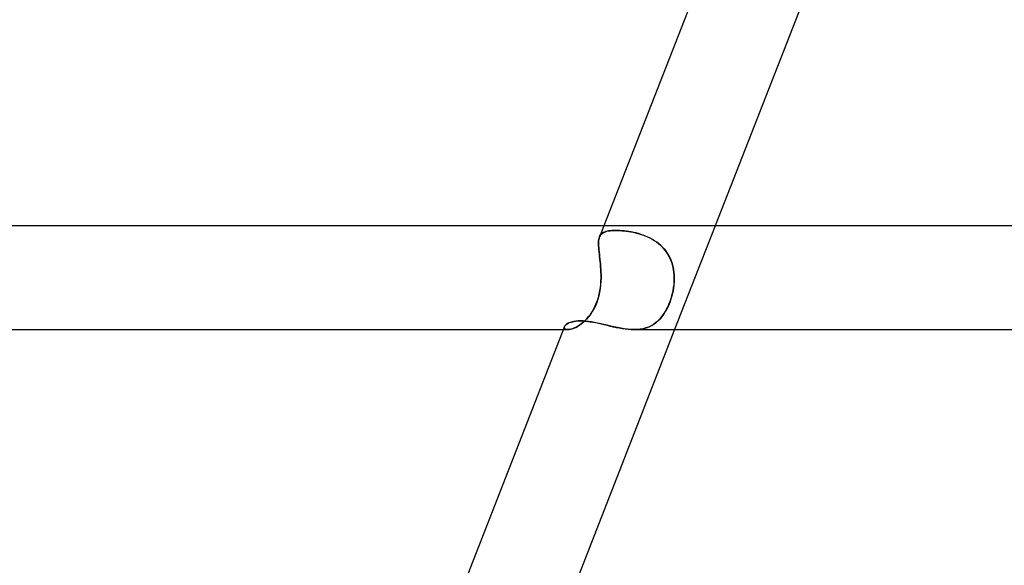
# Model space of a CAD drawing. Header units: millimetres. Extents: x -535 to 535, y -2 to 330.
# Tile 23 of 88: x -252 to -214, y 288 to 309. Entities that reach past the tile are written whole.
import ezdxf

# ---------------------------------------------------------------- set-up
doc = ezdxf.new("R2010")
doc.units = ezdxf.units.MM
doc.layers.add('HIDDEN', color=7, linetype='Continuous')
doc.layers.add('THICK', color=7, linetype='Continuous')

msp = doc.modelspace()

# ---------------------------------------------------------------- linework, layer by layer
at = {"layer": 'HIDDEN'}
for p, q in [((-229.697, 301), (-229.864, 300.571)), ((-225.403, 301), (-226.964, 297)), ((-229.897, 300.424), (-229.889, 300.478)), ((-229.889, 300.478), (-229.878, 300.528)), ((-229.878, 300.528), (-229.889, 300.478)), ((-229.878, 300.528), (-229.863, 300.573)), ((-229.863, 300.573), (-229.878, 300.528)), ((-229.843, 300.615), (-229.863, 300.573)), ((-229.863, 300.573), (-229.844, 300.614)), ((-229.844, 300.614), (-229.821, 300.65)), ((-229.819, 300.653), (-229.843, 300.615)), ((-229.821, 300.65), (-229.792, 300.683)), ((-229.79, 300.686), (-229.819, 300.653)), ((-229.792, 300.683), (-229.759, 300.712)), ((-229.756, 300.715), (-229.79, 300.686)), ((-229.759, 300.712), (-229.722, 300.737)), ((-229.717, 300.74), (-229.756, 300.715)), ((-229.722, 300.737), (-229.678, 300.759)), ((-229.673, 300.761), (-229.717, 300.74)), ((-229.678, 300.759), (-229.63, 300.777)), ((-229.624, 300.779), (-229.673, 300.761)), ((-229.63, 300.777), (-229.576, 300.792)), ((-229.571, 300.794), (-229.624, 300.779)), ((-229.576, 300.792), (-229.517, 300.805)), ((-229.512, 300.806), (-229.571, 300.794)), ((-229.517, 300.805), (-229.453, 300.814)), ((-229.449, 300.815), (-229.512, 300.806)), ((-229.453, 300.814), (-229.384, 300.821)), ((-229.382, 300.821), (-229.449, 300.815)), ((-229.384, 300.821), (-229.311, 300.825)), ((-229.309, 300.825), (-229.382, 300.821)), ((-229.311, 300.825), (-229.233, 300.826)), ((-229.233, 300.826), (-229.309, 300.825)), ((-229.156, 300.825), (-229.233, 300.826)), ((-229.233, 300.826), (-229.159, 300.825)), ((-229.159, 300.825), (-229.082, 300.822)), ((-229.076, 300.822), (-229.156, 300.825)), ((-229.082, 300.822), (-229.002, 300.816)), ((-228.993, 300.816), (-229.076, 300.822)), ((-229.002, 300.816), (-228.919, 300.809)), ((-228.907, 300.807), (-228.993, 300.816)), ((-228.919, 300.809), (-228.834, 300.799)), ((-228.818, 300.797), (-228.907, 300.807)), ((-228.834, 300.799), (-228.747, 300.786)), ((-228.728, 300.783), (-228.818, 300.797)), ((-228.747, 300.786), (-228.658, 300.771)), ((-228.636, 300.767), (-228.728, 300.783)), ((-228.658, 300.771), (-228.567, 300.753)), ((-228.544, 300.748), (-228.636, 300.767)), ((-228.567, 300.753), (-228.475, 300.732)), ((-228.451, 300.727), (-228.544, 300.748)), ((-228.475, 300.732), (-228.383, 300.708)), ((-228.359, 300.702), (-228.451, 300.727)), ((-228.383, 300.708), (-228.291, 300.681)), ((-228.267, 300.674), (-228.359, 300.702)), ((-228.291, 300.681), (-228.198, 300.65)), ((-228.175, 300.642), (-228.267, 300.674)), ((-228.198, 300.65), (-228.106, 300.616)), ((-228.084, 300.607), (-228.175, 300.642)), ((-228.106, 300.616), (-228.014, 300.577)), ((-227.995, 300.568), (-228.084, 300.607)), ((-228.014, 300.577), (-227.924, 300.534)), ((-227.907, 300.525), (-227.995, 300.568)), ((-227.924, 300.534), (-227.835, 300.487)), ((-227.82, 300.478), (-227.907, 300.525)), ((-227.835, 300.487), (-227.749, 300.435)), ((-227.736, 300.427), (-227.82, 300.478)), ((-229.901, 300.299), (-229.9, 300.364)), ((-229.9, 300.363), (-229.901, 300.298)), ((-229.899, 300.229), (-229.901, 300.299)), ((-229.901, 300.298), (-229.899, 300.228)), ((-229.9, 300.364), (-229.897, 300.424)), ((-229.897, 300.423), (-229.9, 300.363)), ((-229.894, 300.155), (-229.899, 300.229)), ((-229.899, 300.228), (-229.894, 300.153)), ((-229.889, 300.478), (-229.897, 300.423)), ((-229.887, 300.077), (-229.894, 300.155)), ((-229.894, 300.153), (-229.887, 300.074)), ((-227.749, 300.435), (-227.666, 300.38)), ((-227.654, 300.371), (-227.736, 300.427)), ((-227.666, 300.38), (-227.587, 300.319)), ((-227.575, 300.31), (-227.654, 300.371)), ((-227.587, 300.319), (-227.51, 300.254)), ((-227.5, 300.245), (-227.575, 300.31)), ((-227.51, 300.254), (-227.437, 300.184)), ((-227.43, 300.176), (-227.5, 300.245)), ((-227.437, 300.184), (-227.37, 300.11)), ((-227.364, 300.104), (-227.43, 300.176)), ((-227.37, 300.11), (-227.307, 300.033)), ((-227.303, 300.027), (-227.364, 300.104)), ((-229.879, 299.994), (-229.887, 300.077)), ((-229.887, 300.074), (-229.878, 299.991)), ((-229.869, 299.906), (-229.879, 299.994)), ((-229.878, 299.991), (-229.869, 299.904)), ((-229.858, 299.815), (-229.869, 299.906)), ((-229.869, 299.904), (-229.858, 299.812)), ((-229.848, 299.72), (-229.858, 299.815)), ((-229.858, 299.812), (-229.848, 299.718)), ((-229.837, 299.623), (-229.848, 299.72)), ((-227.307, 300.033), (-227.25, 299.952)), ((-227.246, 299.946), (-227.303, 300.027)), ((-227.25, 299.952), (-227.198, 299.867)), ((-227.195, 299.861), (-227.246, 299.946)), ((-227.198, 299.867), (-227.152, 299.778)), ((-227.149, 299.773), (-227.195, 299.861)), ((-227.152, 299.778), (-227.111, 299.687)), ((-227.109, 299.683), (-227.149, 299.773)), ((-229.848, 299.718), (-229.837, 299.62)), ((-229.828, 299.524), (-229.837, 299.623)), ((-229.837, 299.62), (-229.828, 299.521)), ((-229.819, 299.423), (-229.828, 299.524)), ((-229.828, 299.521), (-229.819, 299.42)), ((-229.812, 299.319), (-229.819, 299.423)), ((-229.819, 299.42), (-229.812, 299.317)), ((-227.111, 299.687), (-227.076, 299.593)), ((-227.075, 299.591), (-227.109, 299.683)), ((-227.076, 299.593), (-227.046, 299.498)), ((-227.046, 299.496), (-227.075, 299.591)), ((-227.046, 299.498), (-227.022, 299.401)), ((-227.022, 299.4), (-227.046, 299.496)), ((-227.022, 299.401), (-227.004, 299.303)), ((-227.004, 299.302), (-227.022, 299.4)), ((-229.807, 299.214), (-229.812, 299.319)), ((-229.812, 299.317), (-229.807, 299.212)), ((-229.804, 299), (-229.809, 298.862)), ((-229.808, 298.873), (-229.804, 299)), ((-229.804, 299.108), (-229.807, 299.214)), ((-229.807, 299.212), (-229.804, 299.107)), ((-229.804, 299), (-229.804, 299.108)), ((-229.804, 299.107), (-229.804, 299)), ((-227.004, 299.303), (-226.99, 299.203)), ((-226.99, 299.203), (-227.004, 299.302)), ((-226.982, 299.102), (-226.99, 299.203)), ((-226.99, 299.203), (-226.982, 299.102)), ((-226.978, 299), (-226.982, 299.102)), ((-226.982, 299.102), (-226.978, 299)), ((-226.98, 298.873), (-226.978, 299)), ((-226.978, 299), (-226.98, 298.862)), ((-229.835, 298.583), (-229.858, 298.443)), ((-229.85, 298.49), (-229.83, 298.618)), ((-229.819, 298.722), (-229.835, 298.583)), ((-229.83, 298.618), (-229.817, 298.746)), ((-229.809, 298.862), (-229.819, 298.722)), ((-229.817, 298.746), (-229.808, 298.873)), ((-227.009, 298.583), (-227.036, 298.443)), ((-227.026, 298.49), (-227.004, 298.618)), ((-226.991, 298.722), (-227.009, 298.583)), ((-227.004, 298.618), (-226.988, 298.746)), ((-226.98, 298.862), (-226.991, 298.722)), ((-226.988, 298.746), (-226.98, 298.873)), ((-229.944, 298.121), (-229.907, 298.241)), ((-229.889, 298.307), (-229.927, 298.174)), ((-229.907, 298.241), (-229.875, 298.364)), ((-229.858, 298.443), (-229.889, 298.307)), ((-229.875, 298.364), (-229.85, 298.49)), ((-227.126, 298.121), (-227.087, 298.241)), ((-227.069, 298.307), (-227.108, 298.174)), ((-227.087, 298.241), (-227.054, 298.364)), ((-227.036, 298.443), (-227.069, 298.307)), ((-227.054, 298.364), (-227.026, 298.49)), ((-230.092, 297.785), (-230.037, 297.893)), ((-230.023, 297.922), (-230.082, 297.804)), ((-230.037, 297.893), (-229.988, 298.005)), ((-229.972, 298.046), (-230.023, 297.922)), ((-229.988, 298.005), (-229.944, 298.121)), ((-229.927, 298.174), (-229.972, 298.046)), ((-227.272, 297.785), (-227.218, 297.893)), ((-227.205, 297.922), (-227.262, 297.803)), ((-227.218, 297.893), (-227.17, 298.005)), ((-227.154, 298.045), (-227.205, 297.922)), ((-227.17, 298.005), (-227.126, 298.121)), ((-227.108, 298.174), (-227.154, 298.045)), ((-230.289, 297.494), (-230.364, 297.407)), ((-230.351, 297.421), (-230.282, 297.502)), ((-230.216, 297.589), (-230.289, 297.494)), ((-230.282, 297.502), (-230.216, 297.589)), ((-230.147, 297.692), (-230.216, 297.589)), ((-230.216, 297.589), (-230.152, 297.684)), ((-230.152, 297.684), (-230.092, 297.785)), ((-230.082, 297.804), (-230.147, 297.692)), ((-227.461, 297.493), (-227.536, 297.407)), ((-227.523, 297.421), (-227.455, 297.502)), ((-227.391, 297.588), (-227.461, 297.493)), ((-227.455, 297.502), (-227.39, 297.589)), ((-227.324, 297.692), (-227.391, 297.588)), ((-227.39, 297.589), (-227.329, 297.684)), ((-227.329, 297.684), (-227.272, 297.785)), ((-227.262, 297.803), (-227.324, 297.692)), ((-231.213, 297.117), (-231.22, 297.086)), ((-231.22, 297.085), (-231.213, 297.116)), ((-231.22, 297.086), (-231.215, 297.058)), ((-231.215, 297.058), (-231.22, 297.085)), ((-231.213, 297.116), (-231.195, 297.148)), ((-231.195, 297.148), (-231.165, 297.181)), ((-231.165, 297.181), (-231.125, 297.213)), ((-231.125, 297.213), (-231.075, 297.243)), ((-231.075, 297.243), (-231.016, 297.27)), ((-231.016, 297.27), (-230.947, 297.293)), ((-230.947, 297.293), (-230.87, 297.312)), ((-230.829, 297.064), (-230.901, 297.035)), ((-230.87, 297.312), (-230.786, 297.326)), ((-230.851, 297.054), (-230.782, 297.086)), ((-230.754, 297.1), (-230.829, 297.064)), ((-230.786, 297.326), (-230.694, 297.334)), ((-230.782, 297.086), (-230.711, 297.124)), ((-230.677, 297.145), (-230.754, 297.1)), ((-230.711, 297.124), (-230.639, 297.17)), ((-230.694, 297.334), (-230.595, 297.337)), ((-230.599, 297.198), (-230.677, 297.145)), ((-230.639, 297.17), (-230.567, 297.222)), ((-230.52, 297.26), (-230.599, 297.198)), ((-230.595, 297.337), (-230.507, 297.335)), ((-230.567, 297.222), (-230.494, 297.282)), ((-230.442, 297.329), (-230.52, 297.26)), ((-230.507, 297.335), (-230.414, 297.329)), ((-230.494, 297.282), (-230.422, 297.348)), ((-230.364, 297.407), (-230.442, 297.329)), ((-230.422, 297.348), (-230.351, 297.421)), ((-230.414, 297.329), (-230.319, 297.319)), ((-230.319, 297.319), (-230.219, 297.305)), ((-230.219, 297.305), (-230.117, 297.288)), ((-230.117, 297.288), (-230.012, 297.268)), ((-230.012, 297.268), (-229.904, 297.245)), ((-229.904, 297.245), (-229.794, 297.22)), ((-229.794, 297.22), (-229.682, 297.194)), ((-229.682, 297.194), (-229.568, 297.167)), ((-229.568, 297.167), (-229.453, 297.139)), ((-229.453, 297.139), (-229.337, 297.112)), ((-229.337, 297.112), (-229.219, 297.087)), ((-229.219, 297.087), (-229.101, 297.063)), ((-229.101, 297.063), (-228.984, 297.042)), ((-228.075, 297.063), (-228.182, 297.035)), ((-228.105, 297.054), (-228.009, 297.086)), ((-227.973, 297.1), (-228.075, 297.063)), ((-228.009, 297.086), (-227.917, 297.124)), ((-227.876, 297.145), (-227.973, 297.1)), ((-227.917, 297.124), (-227.83, 297.17)), ((-227.785, 297.198), (-227.876, 297.145)), ((-227.83, 297.17), (-227.748, 297.222)), ((-227.697, 297.259), (-227.785, 297.198)), ((-227.748, 297.222), (-227.669, 297.282)), ((-227.615, 297.329), (-227.697, 297.259)), ((-227.669, 297.282), (-227.594, 297.348)), ((-227.536, 297.407), (-227.615, 297.329)), ((-227.594, 297.348), (-227.523, 297.421)), ((-231.258, 297), (-231.083, 297)), ((-231.215, 297.058), (-231.198, 297.034)), ((-231.199, 297.034), (-231.215, 297.058)), ((-231.171, 297.016), (-231.199, 297.034)), ((-231.198, 297.034), (-231.171, 297.016)), ((-231.171, 297.016), (-231.131, 297.004)), ((-231.131, 297.004), (-231.171, 297.016)), ((-231.131, 297.004), (-231.082, 297)), ((-231.082, 297), (-231.131, 297.004)), ((-231.028, 297.004), (-231.082, 297)), ((-231.082, 297), (-231.032, 297.003)), ((-231.032, 297.003), (-230.977, 297.013)), ((-230.968, 297.015), (-231.028, 297.004)), ((-230.977, 297.013), (-230.916, 297.03)), ((-230.901, 297.035), (-230.968, 297.015)), ((-230.916, 297.03), (-230.851, 297.054)), ((-228.984, 297.042), (-228.868, 297.024)), ((-228.868, 297.024), (-228.753, 297.011)), ((-228.753, 297.011), (-228.639, 297.003)), ((-228.639, 297.003), (-228.527, 297)), ((-228.409, 297.004), (-228.528, 297)), ((-228.527, 297), (-228.416, 297.003)), ((-228.416, 297.003), (-228.309, 297.013)), ((-228.294, 297.015), (-228.409, 297.004)), ((-228.309, 297.013), (-228.205, 297.03)), ((-228.182, 297.035), (-228.294, 297.015)), ((-228.205, 297.03), (-228.105, 297.054))]:
    msp.add_line(p, q, dxfattribs=at)
at = {"layer": 'THICK'}
for p, q in [((-224.783, 313.585), (-229.697, 301)), ((-220.522, 313.5), (-225.403, 301)), ((0, 301), (-325, 301)), ((-231.213, 297.116), (-236.139, 284.5)), ((-231.197, 297.146), (-231.213, 297.117)), ((-231.171, 297.175), (-231.197, 297.146)), ((-231.137, 297.204), (-231.171, 297.175)), ((-231.095, 297.232), (-231.137, 297.204)), ((-231.044, 297.257), (-231.095, 297.232)), ((-230.986, 297.28), (-231.044, 297.257)), ((-230.921, 297.3), (-230.986, 297.28)), ((-230.849, 297.316), (-230.921, 297.3)), ((-230.77, 297.327), (-230.849, 297.316)), ((-230.685, 297.335), (-230.77, 297.327)), ((-230.595, 297.337), (-230.685, 297.335)), ((-230.497, 297.334), (-230.595, 297.337)), ((-230.394, 297.327), (-230.497, 297.334)), ((-230.286, 297.314), (-230.394, 297.327)), ((-230.174, 297.298), (-230.286, 297.314)), ((-230.058, 297.277), (-230.174, 297.298)), ((-229.939, 297.253), (-230.058, 297.277)), ((-229.817, 297.225), (-229.939, 297.253)), ((-229.692, 297.196), (-229.817, 297.225)), ((-229.565, 297.166), (-229.692, 297.196)), ((-229.436, 297.135), (-229.565, 297.166)), ((-229.305, 297.105), (-229.436, 297.135)), ((-229.174, 297.077), (-229.305, 297.105)), ((-229.043, 297.052), (-229.174, 297.077)), ((-324.995, 297), (-231.258, 297)), ((-226.964, 297), (-231.845, 284.5)), ((-228.912, 297.031), (-229.043, 297.052)), ((-228.782, 297.014), (-228.912, 297.031)), ((-228.653, 297.004), (-228.782, 297.014)), ((-228.528, 297), (-228.653, 297.004)), ((-228.529, 297), (-1.805, 297))]:
    msp.add_line(p, q, dxfattribs=at)

doc.saveas('drawing.dxf')
